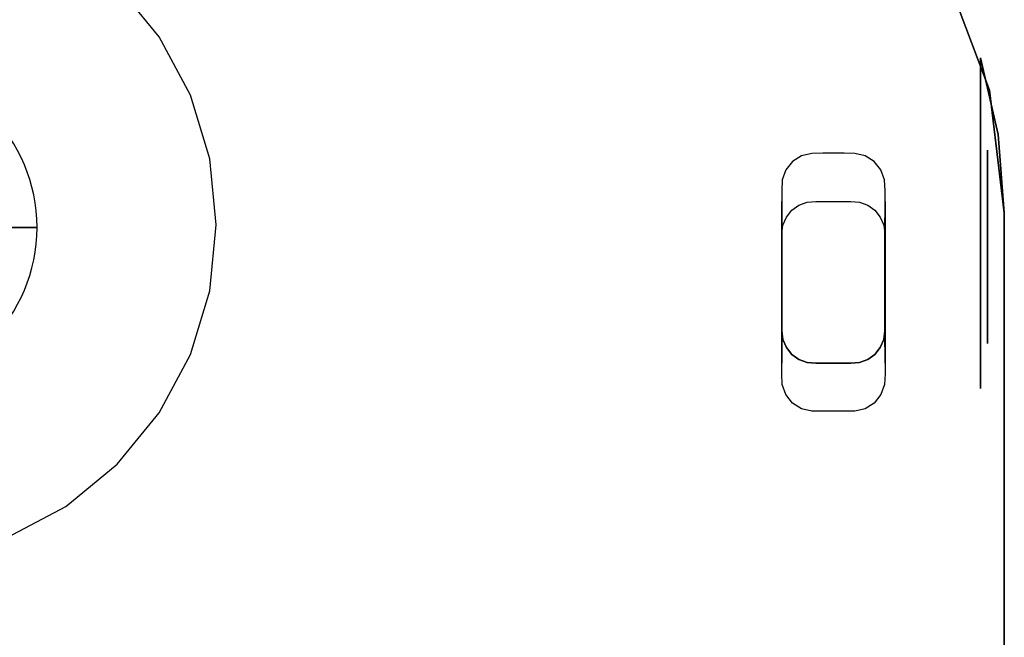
# Model space of a CAD drawing. Extents: x -175 to 175, y -1625 to 159.
# Tile 6 of 7: x 22 to 175, y -64 to 32. Entities that reach past the tile are written whole.
import ezdxf

# ---------------------------------------------------------------- set-up
doc = ezdxf.new("R2010")
doc.units = 0
for name, color, linetype in [('KF_GRAVIS_12_GRAVITY', 5, 'CONTINUOUS'), ('KF_GRAVIS_12_SPEAKDETAIL', 250, 'CONTINUOUS'), ('KF_GRAVIS_12_SPEAKER', 253, 'CONTINUOUS')]:
    doc.layers.add(name, color=color, linetype=linetype)

# ---------------------------------------------------------------- blocks, each defined once
blk = doc.blocks.new('KF_GRAVIS_12_3D')
at = {"layer": 'KF_GRAVIS_12_GRAVITY'}
blk.add_circle((0, 0, 287.5), 25, dxfattribs=at)
at = {"layer": 'KF_GRAVIS_12_GRAVITY', "extrusion": (0, -1, 0)}
blk.add_circle((0, 287.5), 25, dxfattribs=at)
at = {"layer": 'KF_GRAVIS_12_SPEAKDETAIL', "extrusion": (1, 4.547e-13, -6.431e-13)}
blk.add_circle((-3, 287.5, -172.41), 4, dxfattribs=at)
at = {"layer": 'KF_GRAVIS_12_SPEAKDETAIL'}
for points, invisible_edges in [([(-10.29, 15.38, 591), (-29.45, 44.06, 591), (-20.38, 48.91, 591), (-7.18, 17.04, 591)], 5), ([(-13.01, 13.14, 591), (-37.41, 37.53, 591), (-29.45, 44.06, 591), (-10.29, 15.38, 591)], 5), ([(-15.25, 10.41, 591), (-43.94, 29.58, 591), (-37.41, 37.53, 591), (-13.01, 13.14, 591)], 5), ([(-16.92, 7.3, 591), (-48.79, 20.5, 591), (-43.94, 29.58, 591), (-15.25, 10.41, 591)], 5), ([(-17.94, 3.92, 591), (-51.78, 10.65, 591), (-48.79, 20.5, 591), (-16.92, 7.3, 591)], 5), ([(-172.41, -18, 287.5), (-172.41, 12, 287.5), (-172.41, 11.71, 290.43), (-172.41, -17.71, 290.43)], 5), ([(-172.41, -17.71, 284.57), (-172.41, 11.71, 284.57), (-172.41, 12, 287.5), (-172.41, -18, 287.5)], 5), ([(-172.41, -17.71, 290.43), (-172.41, 11.71, 290.43), (-172.41, 10.86, 293.24), (-172.41, -16.86, 293.24)], 5), ([(-172.41, -16.86, 281.76), (-172.41, 10.86, 281.76), (-172.41, 11.71, 284.57), (-172.41, -17.71, 284.57)], 5), ([(-172.41, -16.86, 293.24), (-172.41, 10.86, 293.24), (-172.41, 9.47, 295.83), (-172.41, -15.47, 295.83)], 5), ([(-172.41, -15.47, 279.17), (-172.41, 9.47, 279.17), (-172.41, 10.86, 281.76), (-172.41, -16.86, 281.76)], 5), ([(-153.82, 3.46, 596.51), (-154.84, 10.22, 590.51), (-153.44, 11.11, 590.51), (-152.55, 3.92, 596.51)], 5), ([(-152.55, 3.92, 596.51), (-153.44, 11.11, 590.51), (-151.83, 11.49, 590.51), (-151.2, 4.04, 596.5)], 5), ([(-151.2, 4.04, 596.5), (-151.83, 11.49, 590.51), (-150.16, 11.5, 590.5), (-149.85, 4.04, 596.5)], 5), ([(-149.85, 4.04, 596.5), (-150.16, 11.5, 590.5), (-148.5, 11.5, 590.5), (-148.49, 4.04, 596.5)], 5), ([(-148.49, 4.04, 596.5), (-148.5, 11.5, 590.5), (-146.84, 11.5, 590.5), (-147.13, 4.04, 596.5)], 5), ([(-147.13, 4.04, 596.5), (-146.84, 11.5, 590.5), (-145.17, 11.49, 590.49), (-145.78, 4.04, 596.5)], 5), ([(-145.78, 4.04, 596.5), (-145.17, 11.49, 590.49), (-143.56, 11.11, 590.49), (-144.43, 3.92, 596.49)], 5), ([(-144.43, 3.92, 596.49), (-143.56, 11.11, 590.49), (-142.16, 10.22, 590.49), (-143.16, 3.46, 596.49)], 5), ([(-172.41, -15.47, 295.83), (-172.41, 9.47, 295.83), (-172.41, 7.6, 298.11), (-172.41, -13.61, 298.11)], 5), ([(-172.41, -13.61, 276.89), (-172.41, 7.6, 276.89), (-172.41, 9.47, 279.17), (-172.41, -15.47, 279.17)], 5), ([(-154.92, 2.67, 596.51), (-155.87, 8.92, 590.51), (-154.84, 10.22, 590.51), (-153.82, 3.46, 596.51)], 5), ([(-143.16, 3.46, 596.49), (-142.16, 10.22, 590.49), (-141.13, 8.92, 590.49), (-142.06, 2.67, 596.49)], 5), ([(-18.29, 0.41, 591), (-52.79, 0.41, 591), (-51.78, 10.65, 591), (-17.94, 3.92, 591)], 5), ([(-155.77, 1.62, 596.51), (-156.43, 7.36, 590.51), (-155.87, 8.92, 590.51), (-154.92, 2.67, 596.51)], 5), ([(-142.06, 2.67, 596.49), (-141.13, 8.92, 590.49), (-140.57, 7.36, 590.49), (-141.21, 1.62, 596.49)], 5), ([(-172.41, -13.61, 298.11), (-172.41, 7.6, 298.11), (-172.41, 5.33, 299.97), (-172.41, -11.34, 299.97)], 5), ([(-172.41, -11.34, 275.03), (-172.41, 5.33, 275.03), (-172.41, 7.6, 276.89), (-172.41, -13.61, 276.89)], 5), ([(-156.31, 0.38, 596.51), (-156.5, 5.7, 590.51), (-156.43, 7.36, 590.51), (-155.77, 1.62, 596.51)], 5), ([(-141.21, 1.62, 596.49), (-140.57, 7.36, 590.49), (-140.5, 5.7, 590.49), (-140.67, 0.38, 596.49)], 5), ([(-172.41, -11.34, 299.97), (-172.41, 5.33, 299.97), (-172.41, 2.74, 301.36), (-172.41, -8.74, 301.36)], 5), ([(-172.41, -8.74, 273.64), (-172.41, 2.74, 273.64), (-172.41, 5.33, 275.03), (-172.41, -11.34, 275.03)], 5), ([(-156.49, -0.96, 596.51), (-156.5, 4.04, 590.51), (-156.5, 5.7, 590.51), (-156.31, 0.38, 596.51)], 5), ([(-140.67, 0.38, 596.49), (-140.5, 5.7, 590.49), (-140.5, 4.04, 590.49), (-140.49, -0.96, 596.49)], 5), ([(-154.92, 2.67, 596.51), (-154.92, -19.67, 596.51), (-153.82, -20.46, 596.51), (-153.82, 3.46, 596.51)], 5), ([(-153.82, 3.46, 596.51), (-153.82, -20.46, 596.51), (-152.55, -20.92, 596.51), (-152.55, 3.92, 596.51)], 5), ([(-152.55, 3.92, 596.51), (-152.55, -20.92, 596.51), (-151.2, -21.04, 596.5), (-151.2, 4.04, 596.5)], 5), ([(-151.2, 4.04, 596.5), (-151.2, -21.04, 596.5), (-149.85, -21.04, 596.5), (-149.85, 4.04, 596.5)], 5), ([(-149.85, 4.04, 596.5), (-149.85, -21.04, 596.5), (-148.49, -21.04, 596.5), (-148.49, 4.04, 596.5)], 5), ([(-148.49, 4.04, 596.5), (-148.49, -21.04, 596.5), (-147.13, -21.04, 596.5), (-147.13, 4.04, 596.5)], 5), ([(-147.13, 4.04, 596.5), (-147.13, -21.04, 596.5), (-145.78, -21.04, 596.5), (-145.78, 4.04, 596.5)], 5), ([(-145.78, 4.04, 596.5), (-145.78, -21.04, 596.5), (-144.43, -20.92, 596.49), (-144.43, 3.92, 596.49)], 5), ([(-144.43, 3.92, 596.49), (-144.43, -20.92, 596.49), (-143.16, -20.46, 596.49), (-143.16, 3.46, 596.49)], 5), ([(-143.16, 3.46, 596.49), (-143.16, -20.46, 596.49), (-142.06, -19.67, 596.49), (-142.06, 2.67, 596.49)], 5), ([(-172.41, -8.74, 301.36), (-172.41, 2.74, 301.36), (-172.41, -0.08, 302.21), (-172.41, -5.93, 302.21)], 5), ([(-172.41, -5.93, 272.79), (-172.41, -0.08, 272.79), (-172.41, 2.74, 273.64), (-172.41, -8.74, 273.64)], 5), ([(-156.31, 0.38, 596.51), (-156.31, -17.38, 596.51), (-155.77, -18.62, 596.51), (-155.77, 1.62, 596.51)], 5), ([(-155.77, 1.62, 596.51), (-155.77, -18.62, 596.51), (-154.92, -19.67, 596.51), (-154.92, 2.67, 596.51)], 5), ([(-142.06, 2.67, 596.49), (-142.06, -19.67, 596.49), (-141.21, -18.62, 596.49), (-141.21, 1.62, 596.49)], 5), ([(-141.21, 1.62, 596.49), (-141.21, -18.62, 596.49), (-140.67, -17.38, 596.49), (-140.67, 0.38, 596.49)], 5), ([(-156.49, -0.96, 596.51), (-156.49, -16.04, 596.51), (-156.31, -17.38, 596.51), (-156.31, 0.38, 596.51)], 4), ([(-140.67, 0.38, 596.49), (-140.67, -17.38, 596.49), (-140.49, -16.04, 596.49), (-140.49, -0.96, 596.49)], 1), ([(-17.94, -3.1, 591), (-51.78, -9.83, 591), (-52.79, 0.41, 591), (-18.29, 0.41, 591)], 5), ([(-172.41, -5.93, 302.21), (-172.41, -5.93, 302.21), (-172.41, -0.08, 302.21), (-172.41, -3, 302.5)], 2), ([(-172.41, -3, 272.5), (-172.41, -3, 272.5), (-172.41, -0.08, 272.79), (-172.41, -5.93, 272.79)], 4), ([(-16.92, -6.48, 591), (-48.79, -19.68, 591), (-51.78, -9.83, 591), (-17.94, -3.1, 591)], 5), ([(-15.25, -9.59, 591), (-43.94, -28.76, 591), (-48.79, -19.68, 591), (-16.92, -6.48, 591)], 5), ([(-13.01, -12.32, 591), (-37.41, -36.71, 591), (-43.94, -28.76, 591), (-15.25, -9.59, 591)], 5), ([(-10.29, -14.56, 591), (-29.45, -43.24, 591), (-37.41, -36.71, 591), (-13.01, -12.32, 591)], 5), ([(-7.18, -16.22, 591), (-20.38, -48.09, 591), (-29.45, -43.24, 591), (-10.29, -14.56, 591)], 5), ([(-156.49, -16.04, 596.51), (-156.5, -21.04, 590.51), (-156.5, -22.7, 590.51), (-156.31, -17.38, 596.51)], 5), ([(-140.67, -17.38, 596.49), (-140.5, -22.7, 590.49), (-140.5, -21.04, 590.49), (-140.49, -16.04, 596.49)], 5), ([(-156.31, -17.38, 596.51), (-156.5, -22.7, 590.51), (-156.43, -24.36, 590.51), (-155.77, -18.62, 596.51)], 5), ([(-141.21, -18.62, 596.49), (-140.57, -24.36, 590.49), (-140.5, -22.7, 590.49), (-140.67, -17.38, 596.49)], 5), ([(-155.77, -18.62, 596.51), (-156.43, -24.36, 590.51), (-155.87, -25.92, 590.51), (-154.92, -19.67, 596.51)], 5), ([(-154.92, -19.67, 596.51), (-155.87, -25.92, 590.51), (-154.84, -27.22, 590.51), (-153.82, -20.46, 596.51)], 5), ([(-143.16, -20.46, 596.49), (-142.16, -27.22, 590.49), (-141.13, -25.92, 590.49), (-142.06, -19.67, 596.49)], 5), ([(-142.06, -19.67, 596.49), (-141.13, -25.92, 590.49), (-140.57, -24.36, 590.49), (-141.21, -18.62, 596.49)], 5), ([(-153.82, -20.46, 596.51), (-154.84, -27.22, 590.51), (-153.44, -28.11, 590.51), (-152.55, -20.92, 596.51)], 5), ([(-152.55, -20.92, 596.51), (-153.44, -28.11, 590.51), (-151.83, -28.49, 590.51), (-151.2, -21.04, 596.5)], 5), ([(-151.2, -21.04, 596.5), (-151.83, -28.49, 590.51), (-150.16, -28.5, 590.5), (-149.85, -21.04, 596.5)], 5), ([(-149.85, -21.04, 596.5), (-150.16, -28.5, 590.5), (-148.5, -28.5, 590.5), (-148.49, -21.04, 596.5)], 5), ([(-148.49, -21.04, 596.5), (-148.5, -28.5, 590.5), (-146.84, -28.5, 590.5), (-147.13, -21.04, 596.5)], 5), ([(-147.13, -21.04, 596.5), (-146.84, -28.5, 590.5), (-145.17, -28.49, 590.49), (-145.78, -21.04, 596.5)], 5), ([(-145.78, -21.04, 596.5), (-145.17, -28.49, 590.49), (-143.56, -28.11, 590.49), (-144.43, -20.92, 596.49)], 5), ([(-144.43, -20.92, 596.49), (-143.56, -28.11, 590.49), (-142.16, -27.22, 590.49), (-143.16, -20.46, 596.49)], 5)]:
    blk.add_3dface(points, dxfattribs=dict(at, invisible_edges=invisible_edges))
for points in [[(-156.5, 4.04, 590.51), (-156.5, -21.04, 590.51), (-156.49, -16.04, 596.51), (-156.49, -0.96, 596.51)], [(-140.5, -21.04, 590.49), (-140.5, 4.04, 590.49), (-140.49, -0.96, 596.49), (-140.49, -16.04, 596.49)]]:
    blk.add_3dface(points, dxfattribs=at)
at = {"layer": 'KF_GRAVIS_12_SPEAKER'}
for points, invisible_edges in [([(-140.89, 67.8, 0.5), (160.53, 34.39, 0.5), (166.75, 23.89, 0.5), (-155.15, 55.02, 0.5)], 5), ([(-140.89, 67.8, 590.5), (160.53, 34.39, 590.5), (166.75, 23.89, 590.5), (-155.15, 55.02, 590.5)], 5), ([(-171.3, 26.32, 258.47), (-174.07, 14.43, 261.1), (-165.96, 39.21, 0.5), (-155.15, 55.02, 0.5)], 10), ([(-171.3, 26.32, 316.53), (-155.15, 55.02, 590.5), (-165.96, 39.21, 590.5), (-174.07, 14.43, 313.9)], 5), ([(-155.15, 55.02, 590.5), (-171.3, 26.32, 316.53), (-171.3, 26.32, 258.47), (-155.15, 55.02, 0.5)], 13), ([(-155.15, 55.02, 0.5), (166.75, 23.89, 0.5), (171.3, 12.56, 0.5), (-165.96, 39.21, 0.5)], 5), ([(-155.15, 55.02, 590.5), (166.75, 23.89, 590.5), (171.3, 12.56, 590.5), (-165.96, 39.21, 590.5)], 5), ([(-174.07, 14.43, 261.1), (-175, 2.27, 263.8), (-172.71, 21.29, 0.5), (-165.96, 39.21, 0.5)], 10), ([(-175, 2.27, 311.2), (-174.07, 14.43, 313.9), (-165.96, 39.21, 590.5), (-172.71, 21.29, 590.5)], 10), ([(-165.96, 39.21, 0.5), (171.3, 12.56, 0.5), (174.07, 0.67, 0.5), (-172.71, 21.29, 0.5)], 5), ([(-165.96, 39.21, 590.5), (171.3, 12.56, 590.5), (174.07, 0.67, 590.5), (-172.71, 21.29, 590.5)], 5), ([(-174.07, 14.43, 313.9), (-171.3, 14.43, 313.9), (-171.3, 26.32, 316.53), (-174.07, 14.43, 313.9)], 9), ([(-174.07, 14.43, 261.1), (-171.3, 14.43, 261.12), (-171.3, 26.32, 258.47), (-174.07, 14.43, 261.1)], 1), ([(-171.3, -6.38, 265.76), (-171.3, 26.32, 258.47), (-171.3, 26.32, 262.1), (-171.3, -10.07, 266.67)], 4), ([(-171.3, -10.07, 266.67), (-171.3, 26.32, 262.1), (-171.3, 26.32, 265.72), (-171.3, -13.55, 268.2)], 5), ([(-171.3, -13.55, 268.2), (-171.3, 26.32, 265.72), (-171.3, 26.32, 269.35), (-171.3, -16.72, 270.3)], 5), ([(-171.3, -16.72, 270.3), (-171.3, 26.32, 269.35), (-171.3, 26.32, 272.98), (-171.3, -19.48, 272.92)], 5), ([(-171.3, -19.48, 272.92), (-171.3, 26.32, 272.98), (-171.3, 26.32, 276.61), (-171.3, -21.74, 275.98)], 5), ([(-171.3, -21.74, 275.98), (-171.3, 26.32, 276.61), (-171.3, 26.32, 280.24), (-171.3, -23.45, 279.38)], 5), ([(-171.3, -23.45, 279.38), (-171.3, 26.32, 280.24), (-171.3, 26.32, 283.87), (-171.3, -24.54, 283.02)], 5), ([(-171.3, -24.54, 283.02), (-171.3, 26.32, 283.87), (-171.3, 26.32, 287.5), (-171.3, -24.99, 286.8)], 5), ([(-171.3, -24.99, 286.8), (-171.3, 26.32, 287.5), (-171.3, 26.32, 291.13), (-171.3, -24.78, 290.59)], 5), ([(-171.3, -24.78, 290.59), (-171.3, 26.32, 291.13), (-171.3, 26.32, 294.76), (-171.3, -23.93, 294.3)], 5), ([(-171.3, -23.93, 294.3), (-171.3, 26.32, 294.76), (-171.3, 26.32, 298.39), (-171.3, -22.44, 297.8)], 5), ([(-171.3, -22.44, 297.8), (-171.3, 26.32, 298.39), (-171.3, 26.32, 302.02), (-171.3, -20.38, 300.99)], 5), ([(-171.3, -20.38, 300.99), (-171.3, 26.32, 302.02), (-171.3, 26.32, 305.65), (-171.3, -17.79, 303.78)], 5), ([(-171.3, -17.79, 303.78), (-171.3, 26.32, 305.65), (-171.3, 26.32, 309.28), (-171.3, -14.77, 306.09)], 5), ([(-171.3, -14.77, 306.09), (-171.3, 26.32, 309.28), (-171.3, 26.32, 312.91), (-171.3, -11.39, 307.84)], 5), ([(-171.3, -11.39, 307.84), (-171.3, 26.32, 312.91), (-171.3, 26.32, 316.53), (-171.3, -7.76, 308.98)], 1), ([(-172.71, 21.29, 0.5), (174.07, 0.67, 0.5), (175, -11.5, 0.5), (-175, 2.27, 0.5)], 5), ([(-172.71, 21.29, 590.5), (174.07, 0.67, 590.5), (175, -11.5, 590.5), (-175, 2.27, 590.5)], 5), ([(-175, 2.27, 263.8), (-175, -7.76, 266.02), (-175, 2.27, 0.5), (-172.71, 21.29, 0.5)], 10), ([(-175, -7.76, 308.98), (-175, 2.27, 311.2), (-172.71, 21.29, 590.5), (-175, 2.27, 590.5)], 10), ([(-171.3, 2.27, 311.2), (-175, 2.27, 311.2), (-174.07, 14.43, 313.9), (-171.3, 14.43, 313.9)], 5), ([(-171.3, 2.28, 263.83), (-175, 2.27, 263.8), (-174.07, 14.43, 261.1), (-171.3, 14.43, 261.12)], 5), ([(-171.3, -6.38, 265.76), (-175, -7.76, 266.02), (-175, 2.27, 263.8), (-171.3, 2.28, 263.83)], 5), ([(-175, -108.6, 0.5), (175, -108.6, 0.5), (175, -11.5, 0.5), (-175, 2.27, 0.5)], 5), ([(-175, -108.6, 590.5), (175, -108.6, 590.5), (175, -11.5, 590.5), (-175, 2.27, 590.5)], 5), ([(-171.3, -7.76, 308.98), (-175, -7.76, 308.98), (-175, 2.27, 311.2), (-171.3, 2.27, 311.2)], 5), ([(-175, -108.6, 0.5), (-175, -7.76, 266.02), (-175, 2.27, 0.5)], 3), ([(-175, -108.6, 590.5), (-175, 2.27, 590.5), (-175, -7.76, 308.98)], 10), ([(-171.3, -10.07, 266.67), (-175, -11.31, 267.13), (-175, -7.76, 266.02), (-171.3, -6.38, 265.76)], 5), ([(-171.3, -7.76, 308.98), (-175, -7.76, 308.98), (-175, -11.31, 307.87), (-171.3, -11.39, 307.84)], 5), ([(-175, -7.76, 266.02), (-175, -108.6, 0.5), (-175, -108.6, 37.37), (-175, -11.31, 267.13)], 7), ([(-175, -11.31, 307.87), (-175, -108.6, 553.62), (-175, -108.6, 590.5), (-175, -7.76, 308.98)], 7), ([(-171.3, -13.55, 268.2), (-175, -14.62, 268.82), (-175, -11.31, 267.13), (-171.3, -10.07, 266.67)], 5), ([(-171.3, -11.39, 307.84), (-175, -11.31, 307.87), (-175, -14.62, 306.18), (-171.3, -14.77, 306.09)], 5), ([(-175, -11.31, 267.13), (-175, -108.6, 37.37), (-175, -108.6, 74.25), (-175, -14.62, 268.82)], 5), ([(-175, -14.62, 306.18), (-175, -108.6, 516.75), (-175, -108.6, 553.62), (-175, -11.31, 307.87)], 5), ([(-171.3, -16.72, 270.3), (-175, -17.6, 271.04), (-175, -14.62, 268.82), (-171.3, -13.55, 268.2)], 5), ([(-171.3, -14.77, 306.09), (-175, -14.62, 306.18), (-175, -17.6, 303.96), (-171.3, -17.79, 303.78)], 5), ([(-175, -14.62, 268.82), (-175, -108.6, 74.25), (-175, -108.6, 111.12), (-175, -17.6, 271.04)], 5), ([(-175, -17.6, 303.96), (-175, -108.6, 479.87), (-175, -108.6, 516.75), (-175, -14.62, 306.18)], 5), ([(-171.3, -19.48, 272.92), (-175, -20.16, 273.73), (-175, -17.6, 271.04), (-171.3, -16.72, 270.3)], 5), ([(-171.3, -17.79, 303.78), (-175, -17.6, 303.96), (-175, -20.16, 301.27), (-171.3, -20.38, 300.99)], 5), ([(-175, -17.6, 271.04), (-175, -108.6, 111.12), (-175, -108.6, 148), (-175, -20.16, 273.73)], 5), ([(-175, -20.16, 301.27), (-175, -108.6, 443), (-175, -108.6, 479.87), (-175, -17.6, 303.96)], 5), ([(-171.3, -21.74, 275.98), (-175, -22.23, 276.81), (-175, -20.16, 273.73), (-171.3, -19.48, 272.92)], 5), ([(-171.3, -20.38, 300.99), (-175, -20.16, 301.27), (-175, -22.23, 298.19), (-171.3, -22.44, 297.8)], 5), ([(-175, -20.16, 273.73), (-175, -108.6, 148), (-175, -108.6, 184.87), (-175, -22.23, 276.81)], 5), ([(-175, -22.23, 298.19), (-175, -108.6, 406.12), (-175, -108.6, 443), (-175, -20.16, 301.27)], 5), ([(-171.3, -23.45, 279.38), (-175, -23.76, 280.2), (-175, -22.23, 276.81), (-171.3, -21.74, 275.98)], 5), ([(-171.3, -22.44, 297.8), (-175, -22.23, 298.19), (-175, -23.76, 294.8), (-171.3, -23.93, 294.3)], 5), ([(-175, -22.23, 276.81), (-175, -108.6, 184.87), (-175, -108.6, 221.75), (-175, -23.76, 280.2)], 5), ([(-175, -23.76, 294.8), (-175, -108.6, 369.25), (-175, -108.6, 406.12), (-175, -22.23, 298.19)], 5), ([(-171.3, -24.54, 283.02), (-175, -24.69, 283.8), (-175, -23.76, 280.2), (-171.3, -23.45, 279.38)], 5), ([(-171.3, -23.93, 294.3), (-175, -23.76, 294.8), (-175, -24.69, 291.2), (-171.3, -24.78, 290.59)], 5), ([(-175, -23.76, 280.2), (-175, -108.6, 221.75), (-175, -108.6, 258.62), (-175, -24.69, 283.8)], 5), ([(-175, -24.69, 291.2), (-175, -108.6, 332.37), (-175, -108.6, 369.25), (-175, -23.76, 294.8)], 5), ([(-171.3, -24.99, 286.8), (-175, -25, 287.5), (-175, -24.69, 283.8), (-171.3, -24.54, 283.02)], 5), ([(-171.3, -24.78, 290.59), (-175, -24.69, 291.2), (-175, -25, 287.5), (-171.3, -24.99, 286.8)], 5), ([(-175, -24.69, 283.8), (-175, -108.6, 258.62), (-175, -108.6, 295.5), (-175, -25, 287.5)], 5), ([(-175, -25, 287.5), (-175, -108.6, 295.5), (-175, -108.6, 332.37), (-175, -24.69, 291.2)], 5)]:
    blk.add_3dface(points, dxfattribs=dict(at, invisible_edges=invisible_edges))

msp = doc.modelspace()

# ---------------------------------------------------------------- block references
at = {"layer": 'KF_GRAVIS_12_SPEAKER', "extrusion": (0, 0, -1)}
msp.add_blockref('KF_GRAVIS_12_3D', (0.14, -0.2, -287.5), dxfattribs=at)

doc.saveas('drawing.dxf')
